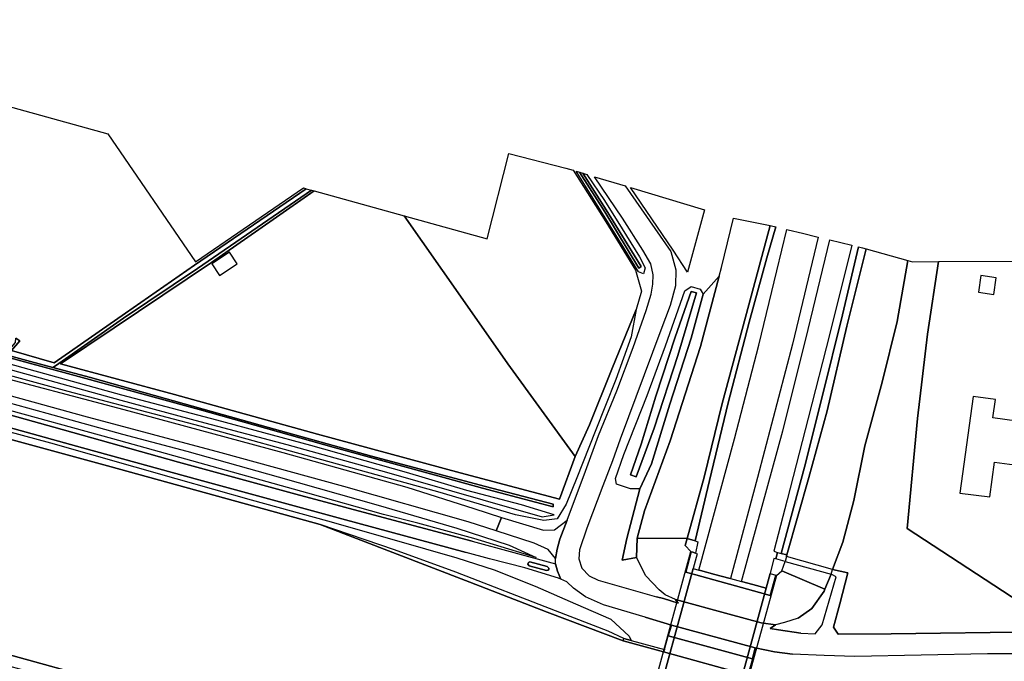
# Model space of a CAD drawing. Extents: x -26035517 to 31750492, y -9237385 to 8160032.
# Tile 61 of 256: x -18877297 to -18649176, y 1514274 to 1662906. Entities that reach past the tile are written whole.
import ezdxf

# ---------------------------------------------------------------- set-up
doc = ezdxf.new("R2010")
doc.units = 0
doc.layers.add('T-25', color=7, linetype='CONTINUOUS')

msp = doc.modelspace()

# ---------------------------------------------------------------- linework, layer by layer
at = {"layer": 'T-25', "color": 9}
for points in [[(-18952267, 1662906, 5447), (-18856854, 1636470, 9007), (-18836583, 1606837, 9013), (-18811572, 1623923, 8843), (-18810895, 1623735, 5013), (-18836758, 1606076, 4970), (-18852745, 1594957, 4970), (-18869334, 1583428, 5173), (-18879184, 1586265, 5147), (-18877235, 1588496, 5117), (-18878209, 1589163, 5103)], [(-18773363, 1546563, 6587), (-18802173, 1554772, 6573), (-18830582, 1562582, 6560), (-18862442, 1571044, 6537), (-18901923, 1581975, 6547), (-18941746, 1592942, 6573), (-18989183, 1605835, 6583), (-19030816, 1617431, 6520), (-19078296, 1630515, 6527), (-19102984, 1637258, 6535), (-19117247, 1641154, 6540), (-19134013, 1645755, 6537)], [(-18772449, 1542086, 6587), (-18790752, 1546973, 6377), (-18813300, 1553030, 6110), (-18840480, 1560433, 6147), (-18867454, 1567976, 6113), (-18893257, 1575120, 6157), (-18920356, 1582595, 6133), (-18946098, 1589655, 6133), (-18971534, 1596663, 6113), (-19000720, 1604601, 6110), (-19030949, 1612898, 6110), (-19060984, 1621171, 6117), (-19089584, 1629085, 6117), (-19112652, 1635373, 6140), (-19135430, 1641653, 6183)], [(-19133338, 1638352, 6143), (-19114090, 1632787, 6100), (-19089588, 1626067, 6090), (-19065798, 1619659, 6063), (-19043672, 1613484, 6067), (-19014088, 1605505, 6067), (-18989152, 1598399, 6053), (-18958891, 1590122, 6067), (-18927260, 1581371, 6090), (-18894460, 1572525, 6097), (-18862749, 1563726, 6100), (-18835826, 1556348, 6090), (-18802689, 1547298, 6127), (-18773843, 1539444, 6463)], [(-18773018, 1532594, 5727), (-18807719, 1545948, 5727), (-18856108, 1559300, 5727), (-18901727, 1571790, 5717), (-18951316, 1585400, 5717), (-18993840, 1597160, 5713), (-19036543, 1608812, 5680), (-19063028, 1616063, 5580), (-19083736, 1621770, 5567), (-19133425, 1635402, 5630)], [(-18765694, 1547601, 6687), (-18755960, 1544644, 6450), (-18753423, 1544740, 6443), (-18750492, 1546952, 6430), (-18746219, 1558282, 6457), (-18743229, 1566621, 6383), (-18738967, 1576926, 6010), (-18735154, 1586998, 5640), (-18732186, 1595521, 5310), (-18731022, 1599335, 5200), (-18730586, 1601656, 5150), (-18730516, 1603823, 5087), (-18731081, 1606356, 5030), (-18732925, 1609540, 5047), (-18737616, 1616936, 4960), (-18744095, 1626534, 4953)], [(-18648866, 1515982, 6621), (-18653050, 1515969, 6607), (-18683815, 1515409, 6523), (-18690934, 1515627, 6487), (-18698278, 1515905, 6502), (-18702414, 1516503, 6494), (-18706871, 1517390, 6455), (-18726259, 1522663, 6492), (-18732413, 1524531, 6507), (-18742046, 1527393, 6503), (-18746246, 1529199, 6513), (-18748952, 1531234, 6513), (-18750507, 1532713, 6513), (-18751917, 1533329, 6494), (-18752733, 1535118, 6533), (-18753120, 1536858, 6507), (-18753169, 1538117, 6503), (-18752802, 1540235, 6510), (-18752123, 1542563, 6510), (-18750492, 1546952, 6430), (-18746219, 1558282, 6457), (-18743229, 1566621, 6383), (-18738967, 1576926, 6010), (-18735154, 1586998, 5640), (-18732186, 1595521, 5310), (-18731022, 1599335, 5200), (-18730586, 1601656, 5150), (-18730516, 1603823, 5087), (-18731081, 1606356, 5030), (-18732925, 1609540, 5047), (-18737616, 1616936, 4960), (-18744095, 1626534, 4953), (-18744095, 1626534, 4953), (-18737041, 1624408, 5063), (-18726430, 1609187, 5103), (-18725282, 1604935, 5157), (-18725364, 1601288, 5163), (-18726627, 1596733, 5227), (-18728779, 1590983, 5420), (-18732624, 1580637, 5800), (-18738144, 1565731, 6300), (-18739974, 1560712, 6453), (-18742157, 1554891, 6490), (-18745908, 1545130, 6490), (-18747627, 1540072, 6503), (-18747727, 1538043, 6527), (-18747022, 1535826, 6530), (-18745384, 1534095, 6517), (-18743265, 1533056, 6477), (-18729790, 1529186, 6487), (-18728102, 1528791, 6473), (-18724716, 1527731, 6503), (-18725341, 1528580, 6509), (-18712890, 1525175, 6490), (-18705542, 1523193, 6497), (-18702219, 1522707, 6621), (-18703394, 1521853, 6512), (-18701505, 1521531, 6494), (-18696307, 1520824, 6523), (-18692999, 1520660, 6533), (-18691384, 1522693, 6577), (-18688136, 1533877, 6567), (-18689283, 1534490, 6607), (-18688962, 1535530, 6607), (-18685447, 1534798, 6523), (-18687296, 1527608, 6543), (-18688731, 1522209, 6517), (-18687706, 1520597, 6527), (-18675389, 1520655, 6540), (-18641041, 1521125, 6553)], [(-18737041, 1624408, 5063), (-18726430, 1609187, 5103), (-18725282, 1604935, 5157), (-18725364, 1601288, 5163), (-18726627, 1596733, 5227), (-18728779, 1590983, 5420), (-18732624, 1580637, 5800), (-18738144, 1565731, 6300), (-18739974, 1560712, 6453), (-18742157, 1554891, 6490), (-18745908, 1545130, 6490), (-18747627, 1540072, 6503), (-18747727, 1538043, 6527), (-18747022, 1535826, 6530), (-18745384, 1534095, 6517), (-18743265, 1533056, 6477), (-18729790, 1529186, 6487)], [(-18897018, 1589313, 4503), (-18865406, 1580694, 4503), (-18835717, 1572571, 4503), (-18804403, 1563833, 4503), (-18780453, 1557260, 4503), (-18770064, 1554349, 4503), (-18753674, 1550067, 4503), (-18753666, 1550660, 4503), (-18769407, 1554734, 4503), (-18795774, 1561814, 4507), (-18819669, 1568470, 4500), (-18843595, 1575168, 4503), (-18860878, 1579991, 4503), (-18869626, 1582322, 4503), (-18869003, 1582696, 4753), (-18853260, 1593751, 4690), (-18836137, 1605307, 4693), (-18809651, 1623391, 4693), (-18809056, 1623226, 5117), (-18818577, 1616613, 5117), (-18832822, 1606628, 5187), (-18855412, 1591559, 5097), (-18867843, 1583164, 5187), (-18841462, 1576081, 5237), (-18808272, 1566921, 5143), (-18775239, 1557908, 5370), (-18752258, 1551846, 5393), (-18748583, 1561745, 5473), (-18745265, 1569067, 5467), (-18740075, 1581934, 5253), (-18734461, 1595774, 5297), (-18734461, 1595774, 5297), (-18735641, 1589449, 5570), (-18739168, 1579565, 5870), (-18743963, 1567542, 6310), (-18748195, 1556814, 6440), (-18750698, 1550673, 6373), (-18752747, 1547308, 6573), (-18755845, 1546854, 6617), (-18762411, 1548200, 6640), (-18780453, 1553511, 6507), (-18805940, 1560560, 6517), (-18835453, 1568710, 6520), (-18866053, 1576744, 6547), (-18898761, 1585638, 6553)], [(-19006691, 1621477, 5860), (-19002200, 1620016, 5857), (-19002746, 1617978, 6150), (-19002941, 1615663, 6357), (-19001323, 1613659, 6510), (-18978075, 1606991, 6500), (-18946588, 1598246, 6580), (-18916313, 1589873, 6563), (-18887692, 1581723, 6560), (-18852045, 1572328, 6477), (-18816315, 1562630, 6477), (-18787612, 1554610, 6480), (-18772085, 1549638, 6577), (-18765694, 1547601, 6687), (-18766913, 1544531, 6687), (-18773363, 1546563, 6587), (-18802173, 1554772, 6573), (-18830582, 1562582, 6560), (-18862442, 1571044, 6537), (-18901923, 1581975, 6547), (-18941746, 1592942, 6573), (-18989183, 1605835, 6583), (-19030816, 1617431, 6520)], [(-19002200, 1620016, 5857), (-19002746, 1617978, 6150), (-19002941, 1615663, 6357), (-19001323, 1613659, 6510), (-18978075, 1606991, 6500), (-18946588, 1598246, 6580), (-18916313, 1589873, 6563), (-18887692, 1581723, 6560), (-18852045, 1572328, 6477), (-18816315, 1562630, 6477), (-18787612, 1554610, 6480), (-18772085, 1549638, 6577)], [(-18720808, 1542160, 12073), (-18717478, 1556141, 12040), (-18713178, 1574113, 11780), (-18708283, 1592813, 11450), (-18704233, 1607772, 11190), (-18702131, 1614909, 11087)], [(-18719952, 1535410, 12080), (-18711691, 1565790, 11817), (-18706086, 1587474, 11540), (-18701858, 1604738, 11237), (-18699588, 1614299, 11050)], [(-18692321, 1612554, 11013), (-18698218, 1587725, 11467), (-18706340, 1556889, 11900), (-18712614, 1533440, 12077)], [(-18710093, 1532763, 12030), (-18700507, 1567658, 11537), (-18695126, 1588887, 11247), (-18689597, 1611900, 10820)], [(-18684519, 1610680, 10723), (-18689564, 1590235, 11080), (-18694619, 1570616, 11373), (-18699504, 1551700, 11663), (-18702609, 1539771, 11837), (-18701712, 1539486, 11837), (-18702138, 1537984, 11837), (-18702564, 1538094, 11837), (-18703402, 1534595, 11907)], [(-18682920, 1610296, 10630), (-18686689, 1594564, 10797), (-18691389, 1575566, 11180), (-18695499, 1559245, 11387), (-18700904, 1539271, 11861)], [(-18718921, 1599307, 5423), (-18715249, 1603519, 5401)], [(-19149456, 1589856, 5573), (-19107960, 1578450, 5520), (-19074497, 1569278, 5520), (-19038958, 1559440, 5550), (-19010741, 1551725, 5553), (-18984355, 1544516, 5557), (-18954309, 1536295, 5580), (-18926241, 1528549, 5580), (-18894249, 1519760, 5580), (-18860671, 1510527, 5580), (-18826634, 1501122, 5613), (-18821899, 1499849, 5613), (-18811788, 1497970, 5613), (-18786174, 1493587, 5653)], [(-18882656, 1582723, 5667), (-18853864, 1574753, 5660), (-18835528, 1569861, 5703), (-18815428, 1564467, 5687), (-18792315, 1558102, 5747), (-18769984, 1551709, 5807), (-18756242, 1547758, 5853), (-18753505, 1548240, 5870), (-18761068, 1550511, 5670), (-18773677, 1553849, 5617), (-18787644, 1558047, 5650), (-18809861, 1564281, 5560), (-18831651, 1570145, 5563), (-18853645, 1575949, 5593), (-18876520, 1582259, 5587), (-18898670, 1588406, 5580)], [(-18880761, 1585370, 4503), (-18874825, 1583708, 4503), (-18869626, 1582322, 4503), (-18860878, 1579991, 4503), (-18843595, 1575168, 4503), (-18819669, 1568470, 4500), (-18795774, 1561814, 4507), (-18769407, 1554734, 4503), (-18753666, 1550660, 4503), (-18753674, 1550067, 4503), (-18770064, 1554349, 4503), (-18780453, 1557260, 4503), (-18804403, 1563833, 4503), (-18835717, 1572571, 4503), (-18865406, 1580694, 4503), (-18897018, 1589313, 4503)], [(-18891244, 1577345, 6907), (-18871018, 1571762, 6910), (-18853514, 1566872, 6837), (-18838554, 1562972, 6920), (-18817375, 1557000, 6880), (-18794246, 1550442, 6777), (-18775998, 1545116, 6907), (-18763876, 1541156, 6867), (-18757628, 1538329, 6633), (-18757628, 1538329, 6633), (-18772063, 1542727, 6623), (-18785058, 1546241, 6497), (-18793008, 1548315, 6373), (-18810512, 1553257, 6173), (-18834102, 1559759, 6147), (-18855695, 1565800, 6130), (-18882744, 1573252, 6163)], [(-18893257, 1575120, 6157), (-18867454, 1567976, 6113), (-18840480, 1560433, 6147), (-18813300, 1553030, 6110), (-18790752, 1546973, 6377), (-18772449, 1542086, 6587), (-18753120, 1536858, 6507), (-18752733, 1535118, 6533), (-18751917, 1533329, 6494), (-18752447, 1533561, 6487), (-18760257, 1535945, 6487), (-18768476, 1537992, 6510), (-18773843, 1539444, 6463), (-18802689, 1547298, 6127), (-18835826, 1556348, 6090), (-18862749, 1563726, 6100), (-18894460, 1572525, 6097)], [(-18901727, 1571790, 5717), (-18856108, 1559300, 5727), (-18807719, 1545948, 5727), (-18773018, 1532594, 5727), (-18755062, 1525681, 5503), (-18737508, 1519000, 5503), (-18728103, 1516486, 5993), (-18708567, 1511081, 5996), (-18698743, 1508436, 6000), (-18664156, 1498964, 5570), (-18622346, 1491983, 5510)], [(-18893607, 1571189, 6117), (-18870181, 1564889, 6083), (-18841105, 1556621, 6087), (-18823666, 1551655, 6107), (-18806014, 1546778, 6173), (-18790511, 1542422, 6417), (-18776022, 1538257, 6500), (-18767381, 1535472, 6403), (-18757862, 1531687, 6407), (-18748495, 1527556, 6397), (-18740375, 1524074, 6340), (-18736107, 1520104, 6000), (-18735605, 1519097, 6018), (-18737337, 1519567, 5617), (-18740963, 1521255, 5617), (-18753173, 1525964, 5617), (-18776233, 1534945, 5767), (-18790473, 1540074, 5753), (-18807719, 1545948, 5727), (-18856108, 1559300, 5727), (-18901727, 1571790, 5717)], [(-18733636, 1554263, 6187), (-18736665, 1542700, 6620), (-18737677, 1537677, 6710), (-18734409, 1538343, 6500)], [(-18772085, 1549638, 6577), (-18765694, 1547601, 6687), (-18766913, 1544531, 6687), (-18773363, 1546563, 6587)], [(-18687706, 1520597, 6527), (-18675389, 1520655, 6540), (-18641041, 1521125, 6553), (-18640322, 1521135, 6553), (-18634951, 1521751, 6530), (-18627080, 1523987, 6597), (-18622860, 1526061, 6590), (-18617180, 1529722, 6467), (-18607126, 1536244, 6153), (-18589438, 1545995, 5883), (-18581707, 1549765, 5797)], [(-18753169, 1538117, 6503), (-18752802, 1540235, 6510), (-18752123, 1542563, 6510), (-18750492, 1546952, 6430)], [(-18573491, 1547832, 5780), (-18587257, 1541186, 5877), (-18600679, 1534021, 6040), (-18614764, 1524998, 6360), (-18623310, 1519552, 6653), (-18624599, 1518806, 6662), (-18626335, 1517802, 6673), (-18628525, 1517004, 6677), (-18632065, 1516256, 6663), (-18637094, 1516020, 6660), (-18642527, 1516003, 6642), (-18648866, 1515982, 6621), (-18653050, 1515969, 6607), (-18683815, 1515409, 6523), (-18690934, 1515627, 6487), (-18698278, 1515905, 6502)], [(-18772449, 1542086, 6587), (-18753120, 1536858, 6507), (-18753169, 1538117, 6503), (-18754894, 1540183, 6497), (-18758073, 1541648, 6510), (-18766913, 1544531, 6687)], [(-18729160, 1530809, 6614), (-18732266, 1534043, 6523), (-18734409, 1538343, 6500), (-18734274, 1542779, 6500), (-18722651, 1542694, 11823), (-18720808, 1542160, 12073), (-18720191, 1541981, 12073), (-18720732, 1539333, 12207)], [(-18732413, 1524531, 6507), (-18742046, 1527393, 6503), (-18746246, 1529199, 6513), (-18748952, 1531234, 6513), (-18750507, 1532713, 6513), (-18751917, 1533329, 6494), (-18752447, 1533561, 6487), (-18760257, 1535945, 6487), (-18768476, 1537992, 6510), (-18773843, 1539444, 6463)], [(-18743069, 1461861, 12247), (-18721830, 1539679, 12267), (-18721735, 1539649, 12247), (-18721370, 1539534, 12207), (-18720732, 1539333, 12207), (-18720308, 1539200, 12067), (-18721265, 1535763, 12100), (-18719952, 1535410, 12080), (-18719571, 1535308, 12133), (-18716258, 1534419, 12133), (-18713028, 1533552, 12117), (-18712614, 1533440, 12077), (-18710093, 1532763, 12030), (-18707436, 1532050, 12030), (-18704356, 1531223, 11940), (-18703402, 1534595, 11907), (-18702087, 1534210, 11819), (-18701991, 1534182, 11793), (-18701991, 1534182, 11793), (-18722274, 1460464, 11793)], [(-18721735, 1539649, 12247), (-18723000, 1534935, 10591)], [(-18701712, 1539486, 11837), (-18700904, 1539271, 11861), (-18699531, 1538906, 11903), (-18699632, 1538537, 11903), (-18699946, 1537395, 11903), (-18702138, 1537984, 11837)], [(-18759079, 1537332, 6553), (-18759411, 1537166, 6553), (-18759534, 1536740, 6553), (-18759264, 1536396, 6553), (-18755266, 1535278, 6567), (-18754866, 1535403, 6567), (-18754680, 1535593, 6567), (-18754729, 1535870, 6567), (-18755082, 1536253, 6567), (-18759079, 1537332, 6553)], [(-18751917, 1533329, 6494), (-18752733, 1535118, 6533), (-18753120, 1536858, 6507)], [(-18688962, 1535530, 6607), (-18685447, 1534798, 6523), (-18687296, 1527608, 6543), (-18688731, 1522209, 6517), (-18687706, 1520597, 6527)], [(-18702087, 1534210, 11819), (-18703390, 1529543, 10578)], [(-18700699, 1535207, 11727), (-18690736, 1530963, 6612)], [(-18696924, 1524292, 6722), (-18693776, 1526492, 6613), (-18690922, 1530513, 6613), (-18690736, 1530963, 6612), (-18689283, 1534490, 6607)], [(-18692999, 1520660, 6533), (-18691384, 1522693, 6577), (-18688136, 1533877, 6567), (-18689283, 1534490, 6607)], [(-18737508, 1519000, 5503), (-18755062, 1525681, 5503), (-18773018, 1532594, 5727)], [(-18696924, 1524292, 6722), (-18700082, 1523243, 6811), (-18702219, 1522707, 6621), (-18705542, 1523193, 6497), (-18712890, 1525175, 6490), (-18725341, 1528580, 6509), (-18727782, 1529680, 6568), (-18729160, 1530809, 6614)], [(-18725341, 1528580, 6509), (-18724716, 1527731, 6503), (-18728102, 1528791, 6473), (-18729790, 1529186, 6487)], [(-18732413, 1524531, 6507), (-18726259, 1522663, 6492), (-18706871, 1517390, 6455), (-18702414, 1516503, 6494), (-18698278, 1515905, 6502)], [(-18726259, 1522663, 6492), (-18727091, 1520205, 6076)], [(-18696307, 1520824, 6523), (-18701505, 1521531, 6494), (-18703394, 1521853, 6512), (-18702219, 1522707, 6621)], [(-18894249, 1519760, 5580), (-18860671, 1510527, 5580), (-18826634, 1501122, 5613), (-18821899, 1499849, 5613), (-18811788, 1497970, 5613), (-18786174, 1493587, 5653), (-18770776, 1491003, 5553), (-18756772, 1488584, 5500), (-18746474, 1486910, 5999), (-18746474, 1486910, 5999), (-18746685, 1486374, 6024), (-18744808, 1485857, 6024), (-18747013, 1483681, 6313), (-18752178, 1483804, 6583), (-18762525, 1486366, 6603), (-18774946, 1489043, 6677), (-18787207, 1491076, 6783), (-18801087, 1493585, 6757), (-18814635, 1495768, 6793), (-18827679, 1498833, 6750), (-18849123, 1504754, 6737), (-18871946, 1510988, 6750), (-18897835, 1518069, 6783)], [(-18646988, 1462317, 5569), (-18653762, 1463855, 5567), (-18690892, 1472324, 5567), (-18707589, 1476265, 5567), (-18717355, 1478989, 6083), (-18736821, 1484257, 5997), (-18746474, 1486910, 5999), (-18756772, 1488584, 5500), (-18770776, 1491003, 5553), (-18786174, 1493587, 5653), (-18811788, 1497970, 5613), (-18821899, 1499849, 5613), (-18826634, 1501122, 5613), (-18860671, 1510527, 5580), (-18894249, 1519760, 5580)], [(-18728103, 1516486, 5993), (-18737508, 1519000, 5503), (-18737337, 1519567, 5617), (-18735605, 1519097, 6018), (-18727933, 1517015, 6020), (-18728103, 1516486, 5993)], [(-18696307, 1520824, 6523), (-18692999, 1520660, 6533)], [(-18707505, 1514823, 6037), (-18706871, 1517390, 6455)]]:
    msp.add_polyline3d(points, dxfattribs=at)
for points in [[(-18788207, 1617450, 5147), (-18769019, 1612133, 5270), (-18764004, 1631948, 5217), (-18750739, 1628537, 5080), (-18749042, 1628025, 4907), (-18741473, 1616094, 4930), (-18737320, 1609283, 4930), (-18734642, 1604908, 4993), (-18733197, 1600047, 5087), (-18734461, 1595774, 5297), (-18740075, 1581934, 5253), (-18745265, 1569067, 5467), (-18748583, 1561745, 5473), (-18764175, 1583200, 5417), (-18775188, 1598867, 5160), (-18788207, 1617450, 5147)], [(-18745899, 1627078, 4923), (-18741831, 1621058, 4953), (-18737715, 1614467, 4927), (-18733678, 1607985, 4963), (-18732371, 1605406, 5033), (-18732793, 1604066, 5040), (-18733936, 1604507, 4973), (-18737335, 1610068, 4870), (-18742621, 1618635, 4907), (-18748380, 1627826, 4907), (-18747578, 1627584, 4343), (-18741737, 1618405, 4307), (-18733884, 1605330, 4270), (-18733342, 1605697, 4270), (-18736542, 1611018, 4273), (-18741437, 1618889, 4297), (-18746818, 1627355, 4297), (-18745899, 1627078, 4923)], [(-18747578, 1627584, 4343), (-18746818, 1627355, 4297), (-18741437, 1618889, 4297), (-18736542, 1611018, 4273), (-18733342, 1605697, 4270), (-18733884, 1605330, 4270), (-18741737, 1618405, 4307), (-18747578, 1627584, 4343)], [(-18809651, 1623391, 4693), (-18836137, 1605307, 4693), (-18853260, 1593751, 4690), (-18869003, 1582696, 4753), (-18869626, 1582322, 4503), (-18874825, 1583708, 4503), (-18880761, 1585370, 4503), (-18879947, 1586111, 4760), (-18878277, 1588100, 4760), (-18878209, 1589163, 5103), (-18877235, 1588496, 5117), (-18879184, 1586265, 5147), (-18869334, 1583428, 5173), (-18852745, 1594957, 4970), (-18836758, 1606076, 4970), (-18810895, 1623735, 5013), (-18809651, 1623391, 4693)], [(-18788207, 1617450, 5147), (-18775188, 1598867, 5160), (-18764175, 1583200, 5417), (-18748583, 1561745, 5473), (-18752258, 1551846, 5393), (-18775239, 1557908, 5370), (-18808272, 1566921, 5143), (-18841462, 1576081, 5237), (-18867843, 1583164, 5187), (-18855412, 1591559, 5097), (-18832822, 1606628, 5187), (-18818577, 1616613, 5117), (-18809056, 1623226, 5117), (-18788207, 1617450, 5147)], [(-18718647, 1618864, 4970), (-18722577, 1604400, 5200), (-18725897, 1609494, 5173), (-18735776, 1624027, 5087), (-18718647, 1618864, 4970)], [(-18734274, 1542779, 6500), (-18732515, 1549117, 6607), (-18726613, 1565326, 6257), (-18719545, 1587175, 5517), (-18715249, 1603519, 5401), (-18714725, 1605513, 5387), (-18711903, 1616905, 5133), (-18703399, 1615201, 10923), (-18708378, 1596887, 11293), (-18714529, 1573984, 11680), (-18718745, 1556954, 11997), (-18722651, 1542694, 11823), (-18723149, 1541087, 12013), (-18721830, 1539679, 12267), (-18721735, 1539649, 12247), (-18723000, 1534935, 10591), (-18720617, 1534280, 10591), (-18705876, 1530227, 10578), (-18703390, 1529543, 10578), (-18702087, 1534210, 11819), (-18701991, 1534182, 11793), (-18700699, 1535207, 11727), (-18699946, 1537395, 11903), (-18689283, 1534490, 6607), (-18690736, 1530963, 6612), (-18690922, 1530513, 6613), (-18693776, 1526492, 6613), (-18696924, 1524292, 6722), (-18700082, 1523243, 6811), (-18702219, 1522707, 6621), (-18705542, 1523193, 6497), (-18712890, 1525175, 6490), (-18725341, 1528580, 6509), (-18727782, 1529680, 6568), (-18729160, 1530809, 6614), (-18732266, 1534043, 6523), (-18734409, 1538343, 6500), (-18734274, 1542779, 6500)], [(-18703399, 1615201, 10923), (-18708378, 1596887, 11293), (-18714529, 1573984, 11680), (-18718745, 1556954, 11997), (-18722651, 1542694, 11823), (-18734274, 1542779, 6500), (-18732515, 1549117, 6607), (-18726613, 1565326, 6257), (-18719545, 1587175, 5517), (-18715249, 1603519, 5401), (-18714725, 1605513, 5387), (-18711903, 1616905, 5133), (-18703399, 1615201, 10923)], [(-18702131, 1614909, 11087), (-18704233, 1607772, 11190), (-18708283, 1592813, 11450), (-18713178, 1574113, 11780), (-18717478, 1556141, 12040), (-18720808, 1542160, 12073), (-18722651, 1542694, 11823), (-18718745, 1556954, 11997), (-18714529, 1573984, 11680), (-18708378, 1596887, 11293), (-18703399, 1615201, 10923), (-18703088, 1615139, 10760), (-18702131, 1614909, 11087)], [(-18692321, 1612554, 11013), (-18698218, 1587725, 11467), (-18706340, 1556889, 11900), (-18712614, 1533440, 12077), (-18713028, 1533552, 12117), (-18716258, 1534419, 12133), (-18719571, 1535308, 12133), (-18719952, 1535410, 12080), (-18711691, 1565790, 11817), (-18706086, 1587474, 11540), (-18701858, 1604738, 11237), (-18699588, 1614299, 11050), (-18699220, 1614211, 11097), (-18695914, 1613417, 11127), (-18692620, 1612626, 11073), (-18692321, 1612554, 11013)], [(-18684519, 1610680, 10723), (-18689564, 1590235, 11080), (-18694619, 1570616, 11373), (-18699504, 1551700, 11663), (-18702609, 1539771, 11837), (-18701712, 1539486, 11837), (-18702138, 1537984, 11837), (-18702564, 1538094, 11837), (-18703402, 1534595, 11907), (-18704356, 1531223, 11940), (-18707436, 1532050, 12030), (-18710093, 1532763, 12030), (-18700507, 1567658, 11537), (-18695126, 1588887, 11247), (-18689597, 1611900, 10820), (-18687059, 1611290, 10793), (-18684519, 1610680, 10723)], [(-18831008, 1603651, 7463), (-18826914, 1606332, 7200), (-18828699, 1609057, 7047), (-18832792, 1606376, 7300), (-18831008, 1603651, 7463)], [(-18681216, 1609855, 10387), (-18685626, 1591917, 10837), (-18690207, 1572321, 11080), (-18694457, 1556827, 11250), (-18699531, 1538906, 11903), (-18700904, 1539271, 11861), (-18695499, 1559245, 11387), (-18691389, 1575566, 11180), (-18686689, 1594564, 10797), (-18682920, 1610296, 10630), (-18682027, 1610082, 10483), (-18681216, 1609855, 10387)], [(-18688962, 1535530, 6607), (-18699632, 1538537, 11903), (-18699531, 1538906, 11903), (-18694457, 1556827, 11250), (-18690207, 1572321, 11080), (-18685626, 1591917, 10837), (-18681216, 1609855, 10387), (-18671527, 1607139, 5817), (-18673972, 1592987, 5823), (-18677451, 1578917, 5820), (-18681453, 1564159, 6090), (-18684023, 1551497, 6267), (-18686620, 1541888, 6347), (-18688962, 1535530, 6607)], [(-18688962, 1535530, 6607), (-18699632, 1538537, 11903), (-18699531, 1538906, 11903), (-18694457, 1556827, 11250), (-18690207, 1572321, 11080), (-18685626, 1591917, 10837), (-18681216, 1609855, 10387), (-18671527, 1607139, 5817), (-18673972, 1592987, 5823), (-18677451, 1578917, 5820), (-18681453, 1564159, 6090), (-18684023, 1551497, 6267), (-18686620, 1541888, 6347), (-18688962, 1535530, 6607)], [(-18664440, 1606860, 5573), (-18666941, 1590078, 5660), (-18669301, 1570490, 5733), (-18671658, 1545045, 6120), (-18641567, 1525370, 6350), (-18641041, 1521125, 6553), (-18675389, 1520655, 6540), (-18687706, 1520597, 6527), (-18688731, 1522209, 6517), (-18687296, 1527608, 6543), (-18685447, 1534798, 6523), (-18688962, 1535530, 6607), (-18686620, 1541888, 6347), (-18684023, 1551497, 6267), (-18681453, 1564159, 6090), (-18677451, 1578917, 5820), (-18673972, 1592987, 5823), (-18671527, 1607139, 5817), (-18670451, 1606837, 5537), (-18664440, 1606860, 5573)], [(-18664440, 1606860, 5573), (-18637295, 1606963, 5430), (-18604239, 1602174, 5430), (-18608750, 1556129, 5547), (-18606615, 1555627, 5600), (-18641567, 1525370, 6350), (-18671658, 1545045, 6120), (-18669301, 1570490, 5733), (-18666941, 1590078, 5660), (-18664440, 1606860, 5573)], [(-18734409, 1538343, 6500), (-18737677, 1537677, 6710), (-18736665, 1542700, 6620), (-18733636, 1554263, 6187), (-18730880, 1559998, 6167), (-18726650, 1573818, 6043), (-18721736, 1589154, 5670), (-18718921, 1599307, 5423), (-18715249, 1603519, 5401), (-18719545, 1587175, 5517), (-18726613, 1565326, 6257), (-18732515, 1549117, 6607), (-18734274, 1542779, 6500), (-18734409, 1538343, 6500)], [(-18651599, 1599260, 7453), (-18651028, 1603078, 7453), (-18654616, 1603614, 7453), (-18655187, 1599797, 7453), (-18651599, 1599260, 7453)], [(-18733636, 1554263, 6187), (-18735802, 1554205, 6283), (-18738994, 1555285, 6383), (-18739262, 1556613, 6340), (-18737297, 1562162, 6143), (-18731904, 1575859, 5783), (-18727679, 1587378, 5473), (-18723222, 1600113, 5277), (-18721751, 1601099, 5317), (-18719660, 1600515, 5347), (-18718921, 1599307, 5423), (-18721736, 1589154, 5670), (-18726650, 1573818, 6043), (-18730880, 1559998, 6167), (-18733636, 1554263, 6187)], [(-18725408, 1589393, 4267), (-18721736, 1599976, 4267), (-18720472, 1599604, 4267), (-18724806, 1585096, 4267), (-18730261, 1568319, 4267), (-18734503, 1557031, 4267), (-18735783, 1557501, 4267), (-18733349, 1564543, 4267), (-18729892, 1575722, 4267), (-18725408, 1589393, 4267)], [(-18725408, 1589393, 4267), (-18729892, 1575722, 4267), (-18733349, 1564543, 4267), (-18735783, 1557501, 4267), (-18734503, 1557031, 4267), (-18730261, 1568319, 4267), (-18724806, 1585096, 4267), (-18720472, 1599604, 4267), (-18721736, 1599976, 4267), (-18725408, 1589393, 4267)], [(-18659488, 1553193, 10523), (-18652521, 1552404, 10510), (-18651424, 1560419, 10503), (-18639875, 1558839, 9980), (-18638508, 1568832, 9973), (-18651800, 1570650, 9940), (-18651221, 1574887, 10517), (-18656423, 1575599, 10520), (-18659488, 1553193, 10523)], [(-18765694, 1547601, 6687), (-18755960, 1544644, 6450), (-18753423, 1544740, 6443), (-18750492, 1546952, 6430), (-18752123, 1542563, 6510), (-18752802, 1540235, 6510), (-18753169, 1538117, 6503), (-18754894, 1540183, 6497), (-18758073, 1541648, 6510), (-18766913, 1544531, 6687), (-18765694, 1547601, 6687)], [(-18690736, 1530963, 6612), (-18690922, 1530513, 6613), (-18693776, 1526492, 6613), (-18696924, 1524292, 6722), (-18700082, 1523243, 6811), (-18702219, 1522707, 6621), (-18705542, 1523193, 6497), (-18712890, 1525175, 6490), (-18725341, 1528580, 6509), (-18727782, 1529680, 6568), (-18729160, 1530809, 6614), (-18732266, 1534043, 6523), (-18734409, 1538343, 6500), (-18734274, 1542779, 6500), (-18722651, 1542694, 11823), (-18723149, 1541087, 12013), (-18721830, 1539679, 12267), (-18721735, 1539649, 12247), (-18723000, 1534935, 10591), (-18720617, 1534280, 10591), (-18705876, 1530227, 10578), (-18703390, 1529543, 10578), (-18702087, 1534210, 11819), (-18701991, 1534182, 11793), (-18700699, 1535207, 11727), (-18690736, 1530963, 6612)], [(-18722651, 1542694, 11823), (-18720808, 1542160, 12073), (-18720191, 1541981, 12073), (-18720732, 1539333, 12207), (-18721370, 1539534, 12207), (-18721735, 1539649, 12247), (-18721830, 1539679, 12267), (-18723149, 1541087, 12013), (-18722651, 1542694, 11823)], [(-18743254, 1461184, 12247), (-18743069, 1461861, 12247), (-18721830, 1539679, 12267), (-18721735, 1539649, 12247), (-18721370, 1539534, 12207), (-18720732, 1539333, 12207), (-18720308, 1539200, 12067), (-18721265, 1535763, 12100), (-18740859, 1464149, 12140), (-18741796, 1460789, 12160), (-18742703, 1461035, 12214), (-18743157, 1461158, 12200), (-18743254, 1461184, 12247)], [(-18703390, 1529543, 10578), (-18705876, 1530227, 10578), (-18720617, 1534280, 10591), (-18723000, 1534935, 10591), (-18721735, 1539649, 12247), (-18721370, 1539534, 12207), (-18720732, 1539333, 12207), (-18720308, 1539200, 12067), (-18721265, 1535763, 12100), (-18719952, 1535410, 12080), (-18719571, 1535308, 12133), (-18716258, 1534419, 12133), (-18713028, 1533552, 12117), (-18712614, 1533440, 12077), (-18710093, 1532763, 12030), (-18707436, 1532050, 12030), (-18704356, 1531223, 11940), (-18703402, 1534595, 11907), (-18702087, 1534210, 11819), (-18703390, 1529543, 10578)], [(-18701712, 1539486, 11837), (-18700904, 1539271, 11861), (-18699531, 1538906, 11903), (-18699632, 1538537, 11903), (-18699946, 1537395, 11903), (-18702138, 1537984, 11837), (-18701712, 1539486, 11837)], [(-18759079, 1537332, 6553), (-18755082, 1536253, 6567), (-18754729, 1535870, 6567), (-18754680, 1535593, 6567), (-18754866, 1535403, 6567), (-18755266, 1535278, 6567), (-18759264, 1536396, 6553), (-18759534, 1536740, 6553), (-18759411, 1537166, 6553), (-18759079, 1537332, 6553)], [(-18755082, 1536253, 6567), (-18759079, 1537332, 6553), (-18759411, 1537166, 6553), (-18759534, 1536740, 6553), (-18759264, 1536396, 6553), (-18755266, 1535278, 6567), (-18754866, 1535403, 6567), (-18754680, 1535593, 6567), (-18754729, 1535870, 6567), (-18755082, 1536253, 6567)], [(-18721265, 1535763, 12100), (-18719952, 1535410, 12080), (-18719571, 1535308, 12133), (-18716258, 1534419, 12133), (-18713028, 1533552, 12117), (-18712614, 1533440, 12077), (-18710093, 1532763, 12030), (-18707436, 1532050, 12030), (-18704356, 1531223, 11940), (-18723918, 1459494, 11993), (-18724336, 1459609, 11994), (-18727157, 1460384, 12003), (-18729997, 1461164, 12069), (-18732278, 1461791, 12080), (-18732518, 1461857, 12127), (-18735918, 1462791, 12170), (-18739223, 1463700, 12127), (-18739831, 1463867, 12090), (-18740859, 1464149, 12140), (-18721265, 1535763, 12100)], [(-18690736, 1530963, 6612), (-18700699, 1535207, 11727), (-18699946, 1537395, 11903), (-18689283, 1534490, 6607), (-18690736, 1530963, 6612)], [(-18703402, 1534595, 11907), (-18702087, 1534210, 11819), (-18701991, 1534182, 11793), (-18722274, 1460464, 11793), (-18723560, 1455789, 12090), (-18723657, 1455813, 12050), (-18724857, 1456111, 11940), (-18723918, 1459494, 11993), (-18704356, 1531223, 11940), (-18703402, 1534595, 11907)], [(-18726259, 1522663, 6492), (-18706871, 1517390, 6455), (-18707505, 1514823, 6037), (-18727091, 1520205, 6076), (-18726259, 1522663, 6492)], [(-18728103, 1516486, 5993), (-18737508, 1519000, 5503), (-18737337, 1519567, 5617), (-18735605, 1519097, 6018), (-18727933, 1517015, 6020), (-18728103, 1516486, 5993)], [(-18727091, 1520205, 6076), (-18707505, 1514823, 6037), (-18708462, 1511608, 6019), (-18708567, 1511081, 5996), (-18728103, 1516486, 5993), (-18727933, 1517015, 6020), (-18727091, 1520205, 6076)]]:
    msp.add_polyline3d(points, close=True, dxfattribs=at)

doc.saveas('drawing.dxf')
